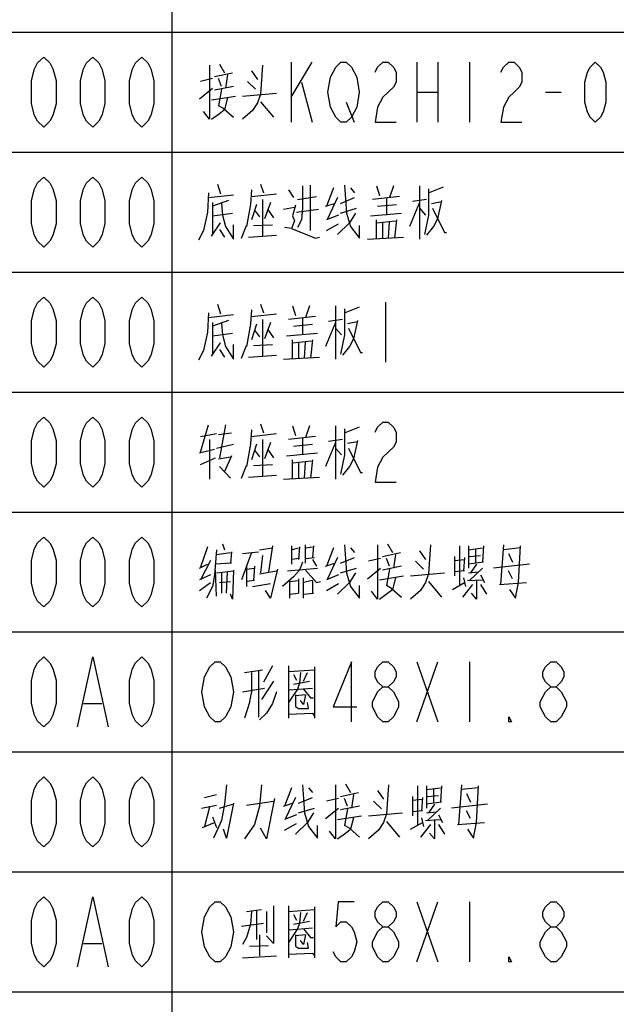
# Model space of a CAD drawing. Header units: millimetres. Extents: x 0 to 5902, y 0 to 4136.
# Tile 12 of 59: x 5081 to 5230, y 867 to 1113. Entities that reach past the tile are written whole.
import ezdxf

# ---------------------------------------------------------------- set-up
doc = ezdxf.new("R2010")
doc.units = ezdxf.units.MM
doc.header["$LTSCALE"] = 81.675
doc.layers.get('0').update_dxf_attribs({"linetype": 'CONTINUOUS'})
doc.layers.add('010008340000_DXF_TABLE', color=7, linetype='CONTINUOUS')

# ---------------------------------------------------------------- blocks, each defined once
blk = doc.blocks.new('TABLE_BL0', base_point=(5418.04, 2054.83))
at = {"layer": '010008340000_DXF_TABLE', "color": 2, "linetype": 'Continuous'}
for p, q in [((5119.17, 330.25), (5119.17, 3780.25)), ((4934.17, 1110.25), (5894.17, 1110.25)), ((4934.17, 1080.25), (5894.17, 1080.25)), ((4934.17, 1050.25), (5894.17, 1050.25)), ((4934.17, 1020.25), (5894.17, 1020.25)), ((4934.17, 990.25), (5894.17, 990.25)), ((4934.17, 960.25), (5894.17, 960.25)), ((4934.17, 930.25), (5894.17, 930.25)), ((4934.17, 900.25), (5894.17, 900.25)), ((4934.17, 870.25), (5894.17, 870.25))]:
    blk.add_line(p, q, dxfattribs=at)
at = {"layer": '010008340000_DXF_TABLE', "color": 5, "linetype": 'Continuous'}
for p, q in [((5131.04, 1102.27), (5132.29, 1100.09)), ((5148.92, 1102.75), (5148.92, 1087.75)), ((5148.92, 1094), (5154.17, 1102.75)), ((5180.42, 1102.75), (5180.42, 1087.75)), ((5185.67, 1102.75), (5185.67, 1087.75)), ((5193.54, 1102.75), (5193.54, 1087.75)), ((5129.29, 1098.64), (5126.29, 1097.92)), ((5129.79, 1099.13), (5134.29, 1100.09)), ((5131.54, 1096.71), (5130.79, 1098.64)), ((5133.04, 1099.61), (5132.54, 1096.22)), ((5139.04, 1100.58), (5140.54, 1098.4)), ((5126.04, 1093.56), (5129.29, 1096.22)), ((5134.54, 1096.71), (5129.79, 1095.74)), ((5131.54, 1095.98), (5130.79, 1091.87)), ((5140.04, 1095.98), (5138.04, 1097.92)), ((5151.54, 1097.75), (5154.17, 1087.75)), ((5129.04, 1093.32), (5135.04, 1094.29)), ((5133.04, 1093.8), (5132.29, 1090.9)), ((5136.79, 1094.29), (5145.29, 1095.01)), ((5180.42, 1095.25), (5185.67, 1095.25)), ((5212.58, 1095.25), (5216.51, 1095.25)), ((5132.04, 1091.14), (5130.79, 1091.87)), ((5132.04, 1091.14), (5134.54, 1088.96)), ((5141.29, 1092.83), (5144.54, 1088.96)), ((5162.7, 1092.75), (5164.67, 1087.75)), ((5130.54, 1072.27), (5131.29, 1069.85)), ((5141.29, 1072.27), (5142.04, 1070.09)), ((5153.79, 1060.66), (5153.79, 1072.03)), ((5159.54, 1071.3), (5157.79, 1066.71)), ((5163.79, 1071.3), (5164.79, 1070.09)), ((5170.29, 1071.79), (5171.04, 1069.37)), ((5174.54, 1071.79), (5173.54, 1068.88)), ((5181.04, 1071.79), (5181.04, 1058.48)), ((5183.29, 1070.09), (5187.04, 1071.54)), ((5128.29, 1068.88), (5134.54, 1069.61)), ((5139.04, 1069.13), (5145.29, 1069.85)), ((5148.29, 1070.82), (5149.54, 1068.88)), ((5150.54, 1068.4), (5155.29, 1069.13)), ((5160.54, 1068.88), (5158.04, 1063.56)), ((5161.29, 1067.43), (5164.79, 1068.88)), ((5176.04, 1069.13), (5169.29, 1068.4)), ((5172.79, 1068.88), (5172.79, 1064.53)), ((5133.29, 1068.16), (5129.29, 1066.71)), ((5129.29, 1067.67), (5129.29, 1059.69)), ((5140.29, 1067.19), (5139.04, 1063.32)), ((5141.79, 1068.4), (5141.79, 1059.21)), ((5143.79, 1067.67), (5142.29, 1063.56)), ((5147.04, 1065.98), (5149.79, 1066.46)), ((5157.54, 1066.71), (5159.79, 1067.43)), ((5170.54, 1066.71), (5175.29, 1067.19)), ((5181.04, 1067.67), (5178.54, 1061.63)), ((5182.79, 1068.4), (5179.29, 1067.92)), ((5184.04, 1067.43), (5186.54, 1067.92)), ((5129.29, 1064.29), (5134.29, 1065.01)), ((5139.79, 1065.74), (5141.04, 1064.04)), ((5143.04, 1065.98), (5144.54, 1063.8)), ((5150.29, 1065.25), (5155.79, 1065.98)), ((5160.79, 1064.53), (5157.79, 1063.32)), ((5161.29, 1065.01), (5165.29, 1066.22)), ((5168.79, 1064.29), (5176.54, 1065.01)), ((5181.04, 1066.22), (5182.54, 1064.53)), ((5129.04, 1059.21), (5131.29, 1062.59)), ((5136.54, 1058.72), (5137.79, 1061.87)), ((5139.54, 1061.87), (5144.29, 1062.11)), ((5157.79, 1060.66), (5160.79, 1062.35)), ((5170.29, 1058.72), (5170.29, 1063.32)), ((5170.29, 1062.59), (5175.04, 1063.08)), ((5171.79, 1062.59), (5171.79, 1058.72)), ((5173.29, 1058.72), (5173.54, 1062.84)), ((5175.29, 1063.32), (5174.79, 1058.72)), ((5131.04, 1060.9), (5132.29, 1058.96)), ((5138.29, 1058.96), (5145.29, 1059.45)), ((5149.04, 1061.14), (5155.04, 1058.72)), ((5155.04, 1058.72), (5156.04, 1058.96)), ((5168.04, 1058.48), (5177.04, 1058.96)), ((5130.54, 1042.27), (5131.29, 1039.85)), ((5141.29, 1042.27), (5142.04, 1040.09)), ((5149.29, 1041.79), (5150.04, 1039.37)), ((5153.54, 1041.79), (5152.54, 1038.88)), ((5160.04, 1041.79), (5160.04, 1028.48)), ((5172.54, 1042.75), (5172.54, 1027.75)), ((5128.29, 1038.88), (5134.54, 1039.61)), ((5139.04, 1039.13), (5145.29, 1039.85)), ((5162.29, 1040.09), (5166.04, 1041.54)), ((5133.29, 1038.16), (5129.29, 1036.71)), ((5129.29, 1037.67), (5129.29, 1029.69)), ((5140.29, 1037.19), (5139.04, 1033.32)), ((5141.79, 1038.4), (5141.79, 1029.21)), ((5143.79, 1037.67), (5142.29, 1033.56)), ((5155.04, 1039.13), (5148.29, 1038.4)), ((5149.54, 1036.71), (5154.29, 1037.19)), ((5151.79, 1038.88), (5151.79, 1034.53)), ((5160.04, 1037.67), (5157.54, 1031.63)), ((5161.79, 1038.4), (5158.29, 1037.92)), ((5163.04, 1037.43), (5165.54, 1037.92)), ((5129.29, 1034.29), (5134.29, 1035.01)), ((5139.79, 1035.74), (5141.04, 1034.04)), ((5143.04, 1035.98), (5144.54, 1033.8)), ((5147.79, 1034.29), (5155.54, 1035.01)), ((5160.04, 1036.22), (5161.54, 1034.53)), ((5129.04, 1029.21), (5131.29, 1032.59)), ((5136.54, 1028.72), (5137.79, 1031.87)), ((5139.54, 1031.87), (5144.29, 1032.11)), ((5149.29, 1028.72), (5149.29, 1033.32)), ((5149.29, 1032.59), (5154.04, 1033.08)), ((5150.79, 1032.59), (5150.79, 1028.72)), ((5152.29, 1028.72), (5152.54, 1032.84)), ((5154.29, 1033.32), (5153.79, 1028.72)), ((5131.04, 1030.9), (5132.29, 1028.96)), ((5138.29, 1028.96), (5145.29, 1029.45)), ((5147.04, 1028.48), (5156.04, 1028.96)), ((5141.29, 1012.27), (5142.04, 1010.09)), ((5126.29, 1005.25), (5128.29, 1012.03)), ((5126.29, 1009.13), (5130.29, 1009.85)), ((5130.79, 1009.61), (5134.04, 1010.09)), ((5132.54, 1012.03), (5131.04, 1003.8)), ((5139.04, 1009.13), (5145.29, 1009.85)), ((5149.29, 1011.79), (5150.04, 1009.37)), ((5153.54, 1011.79), (5152.54, 1008.88)), ((5160.04, 1011.79), (5160.04, 998.48)), ((5162.29, 1010.09), (5166.04, 1011.54)), ((5128.54, 1008.4), (5128.54, 998.48)), ((5130.29, 1006.22), (5134.54, 1007.19)), ((5140.29, 1007.19), (5139.04, 1003.32)), ((5141.79, 1008.4), (5141.79, 999.21)), ((5143.79, 1007.67), (5142.29, 1003.56)), ((5155.04, 1009.13), (5148.29, 1008.4)), ((5149.54, 1006.71), (5154.29, 1007.19)), ((5151.79, 1008.88), (5151.79, 1004.53)), ((5160.04, 1007.67), (5157.54, 1001.63)), ((5161.79, 1008.4), (5158.29, 1007.92)), ((5163.04, 1007.43), (5165.54, 1007.92)), ((5126.04, 1005.01), (5129.79, 1005.98)), ((5139.79, 1005.74), (5141.04, 1004.04)), ((5143.04, 1005.98), (5144.54, 1003.8)), ((5147.79, 1004.29), (5155.54, 1005.01)), ((5160.04, 1006.22), (5161.54, 1004.53)), ((5126.29, 1002.11), (5130.04, 1003.8)), ((5130.79, 1003.56), (5133.79, 1004.04)), ((5134.04, 1004.29), (5132.29, 1000.42)), ((5149.29, 998.72), (5149.29, 1003.32)), ((5149.29, 1002.59), (5154.04, 1003.08)), ((5150.79, 1002.59), (5150.79, 998.72)), ((5152.29, 998.72), (5152.54, 1002.84)), ((5154.29, 1003.32), (5153.79, 998.72)), ((5131.04, 1001.63), (5133.79, 998.72)), ((5136.54, 998.72), (5137.79, 1001.87)), ((5139.54, 1001.87), (5144.29, 1002.11)), ((5138.29, 998.96), (5145.29, 999.45)), ((5147.04, 998.48), (5156.04, 998.96)), ((5128.04, 981.54), (5126.29, 976.46)), ((5130.29, 979.61), (5133.79, 980.09)), ((5131.79, 982.27), (5132.29, 980.82)), ((5134.04, 980.33), (5133.79, 977.43)), ((5139.04, 980.09), (5136.54, 973.32)), ((5136.79, 979.85), (5140.79, 980.33)), ((5141.04, 980.82), (5144.29, 981.3)), ((5144.29, 981.79), (5143.29, 975.25)), ((5149.04, 981.79), (5149.04, 977.19)), ((5149.04, 980.82), (5150.79, 981.3)), ((5151.04, 981.54), (5150.79, 978.4)), ((5152.54, 977.43), (5152.54, 982.03)), ((5152.54, 981.3), (5154.29, 981.54)), ((5154.54, 981.79), (5154.29, 978.88)), ((5159.54, 981.3), (5157.79, 976.71)), ((5163.79, 981.3), (5164.79, 980.09)), ((5171.79, 979.13), (5176.29, 980.09)), ((5173.04, 982.27), (5174.29, 980.09)), ((5181.04, 980.58), (5182.54, 978.4)), ((5191.04, 981.79), (5191.04, 971.87)), ((5193.29, 981.79), (5193.29, 976.22)), ((5193.29, 980.82), (5196.79, 981.3)), ((5195.04, 981.06), (5195.04, 977.43)), ((5197.04, 981.79), (5196.79, 977.67)), ((5202.04, 982.03), (5201.29, 972.11)), ((5206.29, 981.3), (5202.04, 980.82)), ((5128.79, 978.16), (5126.29, 973.32)), ((5141.79, 979.37), (5141.29, 975.01)), ((5151.04, 978.64), (5149.04, 978.4)), ((5152.54, 978.64), (5154.79, 978.88)), ((5154.29, 978.4), (5155.29, 976.71)), ((5160.54, 978.88), (5158.04, 973.56)), ((5161.29, 977.43), (5164.79, 978.88)), ((5171.29, 978.64), (5168.29, 977.92)), ((5173.54, 976.71), (5172.79, 978.64)), ((5175.04, 979.61), (5174.54, 976.22)), ((5182.04, 975.98), (5180.04, 977.92)), ((5189.79, 979.13), (5189.79, 974.29)), ((5189.79, 978.16), (5192.29, 978.4)), ((5192.29, 978.88), (5192.04, 975.5)), ((5197.04, 977.67), (5193.29, 977.19)), ((5193.54, 979.13), (5196.29, 979.37)), ((5203.29, 979.85), (5204.29, 977.67)), ((5126.04, 976.22), (5128.04, 977.19)), ((5134.04, 977.43), (5130.04, 977.19)), ((5130.29, 969.21), (5130.04, 975.74)), ((5130.29, 975.01), (5134.54, 975.5)), ((5132.79, 969.93), (5133.04, 975.25)), ((5137.79, 976.71), (5137.79, 971.63)), ((5137.79, 975.98), (5139.79, 976.22)), ((5139.79, 976.71), (5139.54, 973.08)), ((5141.04, 974.77), (5145.29, 975.5)), ((5148.04, 975.5), (5155.54, 976.22)), ((5157.54, 976.71), (5159.79, 977.43)), ((5161.29, 975.01), (5165.29, 976.22)), ((5168.04, 973.56), (5171.29, 976.22)), ((5176.54, 976.71), (5171.79, 975.74)), ((5173.54, 975.98), (5172.79, 971.87)), ((5192.29, 975.5), (5189.79, 975.25)), ((5193.29, 975.01), (5195.79, 975.25)), ((5196.79, 976.22), (5193.54, 973.08)), ((5195.29, 977.19), (5193.79, 975.01)), ((5208.54, 977.19), (5199.54, 976.22)), ((5204.29, 973.56), (5203.29, 975.5)), ((5128.79, 974.53), (5126.04, 973.32)), ((5131.04, 972.59), (5133.79, 972.83)), ((5131.54, 975.01), (5131.54, 969.93)), ((5139.79, 973.08), (5137.79, 972.83)), ((5148.54, 972.83), (5150.79, 973.08)), ((5148.54, 973.08), (5148.54, 968.72)), ((5150.79, 973.56), (5150.79, 969.93)), ((5152.04, 968.72), (5152.04, 973.8)), ((5154.29, 973.08), (5152.04, 972.59)), ((5154.29, 973.08), (5154.29, 969.93)), ((5160.79, 974.53), (5157.79, 973.32)), ((5171.04, 973.32), (5177.04, 974.29)), ((5175.04, 973.8), (5174.29, 970.9)), ((5178.79, 974.29), (5187.29, 975.01)), ((5183.29, 972.83), (5186.54, 968.96)), ((5192.04, 973.8), (5192.54, 971.63)), ((5193.04, 973.08), (5196.79, 973.32)), ((5196.29, 974.53), (5197.29, 972.59)), ((5126.04, 970.66), (5128.79, 972.59)), ((5139.29, 971.63), (5143.79, 972.35)), ((5157.79, 970.66), (5160.79, 972.35)), ((5174.04, 971.14), (5172.79, 971.87)), ((5174.04, 971.14), (5176.54, 968.96)), ((5189.29, 970.9), (5192.29, 972.59)), ((5194.29, 972.11), (5191.79, 968.96)), ((5196.29, 972.11), (5197.79, 969.69)), ((5201.04, 972.11), (5207.79, 972.59)), ((5148.54, 969.69), (5150.79, 969.93)), ((5152.04, 969.69), (5154.54, 969.93)), ((5137.29, 950.09), (5141.79, 950.82)), ((5140.79, 950.58), (5140.79, 938.96)), ((5144.29, 951.79), (5142.04, 947.67)), ((5148.29, 951.79), (5148.29, 938.72)), ((5148.29, 950.33), (5154.79, 950.82)), ((5154.79, 951.54), (5154.79, 938.72)), ((5180.42, 952.75), (5185.67, 937.75)), ((5180.42, 937.75), (5185.67, 952.75)), ((5193.54, 952.75), (5193.54, 937.75)), ((5139.04, 950.09), (5139.04, 945.01)), ((5149.54, 949.61), (5150.29, 948.16)), ((5152.04, 947.92), (5153.04, 950.09)), ((5136.79, 945.25), (5142.29, 946.22)), ((5144.54, 947.92), (5141.54, 943.32)), ((5148.54, 945.74), (5154.29, 946.22)), ((5149.54, 947.19), (5153.54, 947.92)), ((5138.54, 942.35), (5139.04, 945.01)), ((5152.54, 944.53), (5150.04, 944.29)), ((5097, 942.34), (5101.59, 942.34)), ((5138.54, 942.59), (5137.29, 938.72)), ((5149.04, 921.3), (5147.29, 916.71)), ((5153.29, 921.3), (5154.29, 920.09)), ((5162.54, 922.27), (5163.79, 920.09)), ((5180.54, 921.79), (5180.54, 911.87)), ((5182.79, 921.79), (5182.79, 916.22)), ((5182.79, 920.82), (5186.29, 921.3)), ((5184.54, 921.06), (5184.54, 917.43)), ((5186.54, 921.79), (5186.29, 917.67)), ((5191.54, 922.03), (5190.79, 912.11)), ((5195.79, 921.3), (5191.54, 920.82)), ((5127.29, 918.88), (5130.29, 919.61)), ((5150.04, 918.88), (5147.54, 913.56)), ((5150.79, 917.43), (5154.29, 918.88)), ((5160.79, 918.64), (5157.79, 917.92)), ((5161.29, 919.13), (5165.79, 920.09)), ((5163.04, 916.71), (5162.29, 918.64)), ((5164.54, 919.61), (5164.04, 916.22)), ((5170.54, 920.58), (5172.04, 918.4)), ((5179.29, 919.13), (5179.29, 914.29)), ((5181.79, 918.88), (5181.54, 915.5)), ((5183.04, 919.13), (5185.79, 919.37)), ((5192.79, 919.85), (5193.79, 917.67)), ((5126.54, 916.22), (5130.29, 916.95)), ((5128.54, 916.46), (5127.29, 911.63)), ((5131.04, 916.22), (5134.29, 917.19)), ((5137.79, 916.95), (5144.54, 917.92)), ((5147.04, 916.71), (5149.29, 917.43)), ((5150.79, 915.01), (5154.79, 916.22)), ((5157.54, 913.56), (5160.79, 916.22)), ((5166.04, 916.71), (5161.29, 915.74)), ((5171.54, 915.98), (5169.54, 917.92)), ((5179.29, 918.16), (5181.79, 918.4)), ((5186.54, 917.67), (5182.79, 917.19)), ((5186.29, 916.22), (5183.04, 913.08)), ((5184.79, 917.19), (5183.29, 915.01)), ((5198.04, 917.19), (5189.04, 916.22)), ((5129.29, 914.04), (5130.29, 911.38)), ((5150.29, 914.53), (5147.29, 913.32)), ((5160.54, 913.32), (5166.54, 914.29)), ((5163.04, 915.98), (5162.29, 911.87)), ((5164.54, 913.8), (5163.79, 910.9)), ((5168.29, 914.29), (5176.79, 915.01)), ((5181.79, 915.5), (5179.29, 915.25)), ((5181.54, 913.8), (5182.04, 911.63)), ((5182.79, 915.01), (5185.29, 915.25)), ((5185.79, 914.53), (5186.79, 912.59)), ((5193.79, 913.56), (5192.79, 915.5)), ((5126.79, 911.38), (5129.79, 912.59)), ((5147.29, 910.66), (5150.29, 912.35)), ((5163.54, 911.14), (5162.29, 911.87)), ((5163.54, 911.14), (5166.04, 908.96)), ((5172.79, 912.83), (5176.04, 908.96)), ((5178.79, 910.9), (5181.79, 912.59)), ((5183.79, 912.11), (5181.29, 908.96)), ((5182.54, 913.08), (5186.29, 913.32)), ((5185.79, 912.11), (5187.29, 909.69)), ((5190.54, 912.11), (5197.29, 912.59)), ((5148.29, 891.79), (5148.29, 878.72)), ((5154.79, 891.54), (5154.79, 878.72)), ((5180.42, 892.75), (5185.67, 877.75)), ((5180.42, 877.75), (5185.67, 892.75)), ((5193.54, 892.75), (5193.54, 877.75)), ((5137.79, 890.34), (5141.54, 890.82)), ((5140.29, 890.58), (5140.29, 883.32)), ((5142.79, 890.34), (5142.79, 885.01)), ((5148.29, 890.34), (5154.79, 890.82)), ((5149.54, 889.61), (5150.29, 888.16)), ((5152.04, 887.92), (5153.04, 890.09)), ((5136.54, 886.71), (5142.04, 887.43)), ((5149.54, 887.19), (5153.54, 887.92)), ((5141.04, 884.53), (5141.04, 879.21)), ((5148.54, 885.74), (5154.29, 886.22)), ((5152.54, 884.53), (5150.04, 884.29)), ((5097, 882.34), (5101.59, 882.34)), ((5138.54, 881.63), (5143.29, 881.87)), ((5136.79, 878.72), (5145.29, 879.21))]:
    blk.add_line(p, q, dxfattribs=at)
for points in [[(5087.04, 1086.5), (5085.51, 1087.96), (5084.75, 1089.42), (5083.98, 1092.34), (5083.98, 1098.17), (5084.75, 1101.09), (5085.51, 1102.55), (5087.04, 1104), (5088.58, 1102.55), (5089.34, 1101.09), (5090.11, 1098.17), (5090.11, 1092.34), (5089.34, 1089.42), (5088.58, 1087.96), (5087.04, 1086.5)], [(5099.29, 1086.5), (5097.76, 1087.96), (5097, 1089.42), (5096.23, 1092.34), (5096.23, 1098.17), (5097, 1101.09), (5097.76, 1102.55), (5099.29, 1104), (5100.83, 1102.55), (5101.59, 1101.09), (5102.36, 1098.17), (5102.36, 1092.34), (5101.59, 1089.42), (5100.83, 1087.96), (5099.29, 1086.5)], [(5111.54, 1086.5), (5110.01, 1087.96), (5109.25, 1089.42), (5108.48, 1092.34), (5108.48, 1098.17), (5109.25, 1101.09), (5110.01, 1102.55), (5111.54, 1104), (5113.08, 1102.55), (5113.84, 1101.09), (5114.61, 1098.17), (5114.61, 1092.34), (5113.84, 1089.42), (5113.08, 1087.96), (5111.54, 1086.5)], [(5128.54, 1102.03), (5128.54, 1088.48), (5127.04, 1090.42)], [(5141.79, 1102.03), (5141.29, 1094.77), (5140.54, 1092.59), (5139.29, 1090.66), (5136.79, 1088.48)], [(5164.67, 1090.25), (5164.01, 1089), (5162.7, 1087.75), (5161.39, 1087.75), (5160.08, 1089), (5159.42, 1090.25), (5158.76, 1091.5), (5158.11, 1095.25), (5158.76, 1099), (5159.42, 1100.25), (5160.08, 1101.5), (5161.39, 1102.75), (5162.7, 1102.75), (5164.01, 1101.5), (5164.67, 1100.25), (5165.33, 1099), (5165.98, 1095.25), (5165.33, 1091.5), (5164.67, 1090.25)], [(5169.92, 1100.25), (5170.58, 1101.5), (5171.89, 1102.75), (5173.2, 1102.75), (5174.51, 1101.5), (5175.17, 1100.25), (5175.17, 1097.75), (5174.51, 1096.5), (5173.2, 1095.25), (5171.89, 1094), (5170.58, 1091.5), (5169.92, 1087.75), (5175.17, 1087.75)], [(5201.42, 1100.25), (5202.08, 1101.5), (5203.39, 1102.75), (5204.7, 1102.75), (5206.01, 1101.5), (5206.67, 1100.25), (5206.67, 1097.75), (5206.01, 1096.5), (5204.7, 1095.25), (5203.39, 1094), (5202.08, 1091.5), (5201.42, 1087.75), (5206.67, 1087.75)], [(5225.04, 1087.75), (5223.73, 1089), (5223.08, 1090.25), (5222.42, 1092.75), (5222.42, 1097.75), (5223.08, 1100.25), (5223.73, 1101.5), (5225.04, 1102.75), (5226.36, 1101.5), (5227.01, 1100.25), (5227.67, 1097.75), (5227.67, 1092.75), (5227.01, 1090.25), (5226.36, 1089), (5225.04, 1087.75)], [(5129.04, 1088.48), (5131.04, 1089.93), (5132.29, 1090.9)], [(5087.04, 1056.5), (5085.51, 1057.96), (5084.75, 1059.42), (5083.98, 1062.34), (5083.98, 1068.17), (5084.75, 1071.09), (5085.51, 1072.55), (5087.04, 1074), (5088.58, 1072.55), (5089.34, 1071.09), (5090.11, 1068.17), (5090.11, 1062.34), (5089.34, 1059.42), (5088.58, 1057.96), (5087.04, 1056.5)], [(5099.29, 1056.5), (5097.76, 1057.96), (5097, 1059.42), (5096.23, 1062.34), (5096.23, 1068.17), (5097, 1071.09), (5097.76, 1072.55), (5099.29, 1074), (5100.83, 1072.55), (5101.59, 1071.09), (5102.36, 1068.17), (5102.36, 1062.34), (5101.59, 1059.42), (5100.83, 1057.96), (5099.29, 1056.5)], [(5111.54, 1056.5), (5110.01, 1057.96), (5109.25, 1059.42), (5108.48, 1062.34), (5108.48, 1068.17), (5109.25, 1071.09), (5110.01, 1072.55), (5111.54, 1074), (5113.08, 1072.55), (5113.84, 1071.09), (5114.61, 1068.17), (5114.61, 1062.34), (5113.84, 1059.42), (5113.08, 1057.96), (5111.54, 1056.5)], [(5151.79, 1071.79), (5151.79, 1066.22), (5151.54, 1063.32), (5150.54, 1061.38)], [(5162.29, 1072.03), (5162.79, 1065.01), (5163.79, 1061.63)], [(5128.29, 1070.09), (5128.04, 1065.25), (5127.04, 1060.66), (5125.79, 1058.24)], [(5139.04, 1070.82), (5138.79, 1067.19), (5137.79, 1061.63)], [(5183.29, 1071.06), (5183.29, 1064.53), (5182.29, 1059.69)], [(5131.54, 1067.43), (5131.79, 1064.53), (5132.54, 1061.63), (5134.54, 1058.48), (5134.54, 1062.11)], [(5150.04, 1066.95), (5149.29, 1064.29), (5149.79, 1063.08), (5149.04, 1061.14), (5147.29, 1061.38)], [(5186.54, 1068.16), (5185.54, 1063.56), (5184.54, 1061.63), (5182.79, 1059.45)], [(5165.04, 1065.01), (5163.54, 1062.59), (5160.54, 1059.69)], [(5184.29, 1066.22), (5187.29, 1060.17), (5187.79, 1060.17)], [(5163.79, 1061.63), (5166.04, 1058.72), (5166.04, 1061.87)], [(5087.04, 1026.5), (5085.51, 1027.96), (5084.75, 1029.42), (5083.98, 1032.34), (5083.98, 1038.17), (5084.75, 1041.09), (5085.51, 1042.55), (5087.04, 1044), (5088.58, 1042.55), (5089.34, 1041.09), (5090.11, 1038.17), (5090.11, 1032.34), (5089.34, 1029.42), (5088.58, 1027.96), (5087.04, 1026.5)], [(5099.29, 1026.5), (5097.76, 1027.96), (5097, 1029.42), (5096.23, 1032.34), (5096.23, 1038.17), (5097, 1041.09), (5097.76, 1042.55), (5099.29, 1044), (5100.83, 1042.55), (5101.59, 1041.09), (5102.36, 1038.17), (5102.36, 1032.34), (5101.59, 1029.42), (5100.83, 1027.96), (5099.29, 1026.5)], [(5111.54, 1026.5), (5110.01, 1027.96), (5109.25, 1029.42), (5108.48, 1032.34), (5108.48, 1038.17), (5109.25, 1041.09), (5110.01, 1042.55), (5111.54, 1044), (5113.08, 1042.55), (5113.84, 1041.09), (5114.61, 1038.17), (5114.61, 1032.34), (5113.84, 1029.42), (5113.08, 1027.96), (5111.54, 1026.5)], [(5128.29, 1040.09), (5128.04, 1035.25), (5127.04, 1030.66), (5125.79, 1028.24)], [(5139.04, 1040.82), (5138.79, 1037.19), (5137.79, 1031.63)], [(5162.29, 1041.06), (5162.29, 1034.53), (5161.29, 1029.69)], [(5131.54, 1037.43), (5131.79, 1034.53), (5132.54, 1031.63), (5134.54, 1028.48), (5134.54, 1032.11)], [(5165.54, 1038.16), (5164.54, 1033.56), (5163.54, 1031.63), (5161.79, 1029.45)], [(5163.29, 1036.22), (5166.29, 1030.17), (5166.79, 1030.17)], [(5087.04, 996.5), (5085.51, 997.96), (5084.75, 999.42), (5083.98, 1002.34), (5083.98, 1008.17), (5084.75, 1011.09), (5085.51, 1012.55), (5087.04, 1014), (5088.58, 1012.55), (5089.34, 1011.09), (5090.11, 1008.17), (5090.11, 1002.34), (5089.34, 999.42), (5088.58, 997.96), (5087.04, 996.5)], [(5099.29, 996.5), (5097.76, 997.96), (5097, 999.42), (5096.23, 1002.34), (5096.23, 1008.17), (5097, 1011.09), (5097.76, 1012.55), (5099.29, 1014), (5100.83, 1012.55), (5101.59, 1011.09), (5102.36, 1008.17), (5102.36, 1002.34), (5101.59, 999.42), (5100.83, 997.96), (5099.29, 996.5)], [(5111.54, 996.5), (5110.01, 997.96), (5109.25, 999.42), (5108.48, 1002.34), (5108.48, 1008.17), (5109.25, 1011.09), (5110.01, 1012.55), (5111.54, 1014), (5113.08, 1012.55), (5113.84, 1011.09), (5114.61, 1008.17), (5114.61, 1002.34), (5113.84, 999.42), (5113.08, 997.96), (5111.54, 996.5)], [(5169.92, 1010.25), (5170.58, 1011.5), (5171.89, 1012.75), (5173.2, 1012.75), (5174.51, 1011.5), (5175.17, 1010.25), (5175.17, 1007.75), (5174.51, 1006.5), (5173.2, 1005.25), (5171.89, 1004), (5170.58, 1001.5), (5169.92, 997.75), (5175.17, 997.75)], [(5139.04, 1010.82), (5138.79, 1007.19), (5137.79, 1001.63)], [(5162.29, 1011.06), (5162.29, 1004.53), (5161.29, 999.69)], [(5165.54, 1008.16), (5164.54, 1003.56), (5163.54, 1001.63), (5161.79, 999.45)], [(5163.29, 1006.22), (5166.29, 1000.17), (5166.79, 1000.17)], [(5087.04, 966.5), (5085.51, 967.96), (5084.75, 969.42), (5083.98, 972.34), (5083.98, 978.17), (5084.75, 981.09), (5085.51, 982.55), (5087.04, 984), (5088.58, 982.55), (5089.34, 981.09), (5090.11, 978.17), (5090.11, 972.34), (5089.34, 969.42), (5088.58, 967.96), (5087.04, 966.5)], [(5099.29, 966.5), (5097.76, 967.96), (5097, 969.42), (5096.23, 972.34), (5096.23, 978.17), (5097, 981.09), (5097.76, 982.55), (5099.29, 984), (5100.83, 982.55), (5101.59, 981.09), (5102.36, 978.17), (5102.36, 972.34), (5101.59, 969.42), (5100.83, 967.96), (5099.29, 966.5)], [(5111.54, 966.5), (5110.01, 967.96), (5109.25, 969.42), (5108.48, 972.34), (5108.48, 978.17), (5109.25, 981.09), (5110.01, 982.55), (5111.54, 984), (5113.08, 982.55), (5113.84, 981.09), (5114.61, 978.17), (5114.61, 972.34), (5113.84, 969.42), (5113.08, 967.96), (5111.54, 966.5)], [(5130.29, 980.82), (5129.79, 974.53), (5129.29, 971.63), (5127.79, 968.72)], [(5162.29, 982.03), (5162.79, 975.01), (5163.79, 971.63)], [(5170.54, 982.03), (5170.54, 968.48), (5169.04, 970.42)], [(5183.79, 982.03), (5183.29, 974.77), (5182.54, 972.59), (5181.29, 970.66), (5178.79, 968.48)], [(5203.54, 970.9), (5205.04, 968.72), (5205.79, 972.59), (5206.29, 981.79)], [(5151.79, 977.67), (5151.04, 975.74), (5149.54, 974.04), (5146.79, 971.63)], [(5134.54, 975.74), (5134.29, 968.48), (5133.79, 969.69)], [(5145.54, 975.98), (5143.79, 968.72), (5142.54, 970.66)], [(5152.54, 975.74), (5155.29, 972.59), (5156.29, 972.83)], [(5165.04, 975.01), (5163.54, 972.59), (5160.54, 969.69)], [(5195.29, 973.32), (5195.29, 968.48), (5194.04, 969.93)], [(5163.79, 971.63), (5166.04, 968.72), (5166.04, 971.87)], [(5171.04, 968.48), (5173.04, 969.93), (5174.29, 970.9)], [(5087.04, 936.5), (5085.51, 937.96), (5084.75, 939.42), (5083.98, 942.34), (5083.98, 948.17), (5084.75, 951.09), (5085.51, 952.55), (5087.04, 954), (5088.58, 952.55), (5089.34, 951.09), (5090.11, 948.17), (5090.11, 942.34), (5089.34, 939.42), (5088.58, 937.96), (5087.04, 936.5)], [(5095.47, 936.5), (5099.29, 954), (5103.12, 936.5)], [(5111.54, 936.5), (5110.01, 937.96), (5109.25, 939.42), (5108.48, 942.34), (5108.48, 948.17), (5109.25, 951.09), (5110.01, 952.55), (5111.54, 954), (5113.08, 952.55), (5113.84, 951.09), (5114.61, 948.17), (5114.61, 942.34), (5113.84, 939.42), (5113.08, 937.96), (5111.54, 936.5)], [(5133.17, 940.25), (5132.51, 939), (5131.2, 937.75), (5129.89, 937.75), (5128.58, 939), (5127.92, 940.25), (5127.26, 941.5), (5126.61, 945.25), (5127.26, 949), (5127.92, 950.25), (5128.58, 951.5), (5129.89, 952.75), (5131.2, 952.75), (5132.51, 951.5), (5133.17, 950.25), (5133.83, 949), (5134.48, 945.25), (5133.83, 941.5), (5133.17, 940.25)], [(5164.01, 937.75), (5164.01, 952.75), (5159.42, 941.5), (5165.33, 941.5)], [(5171.89, 946.5), (5170.58, 947.75), (5169.92, 949), (5169.92, 950.25), (5170.58, 951.5), (5171.89, 952.75), (5173.2, 952.75), (5174.51, 951.5), (5175.17, 950.25), (5175.17, 949), (5174.51, 947.75), (5173.2, 946.5)], [(5213.89, 946.5), (5212.58, 947.75), (5211.92, 949), (5211.92, 950.25), (5212.58, 951.5), (5213.89, 952.75), (5215.2, 952.75), (5216.51, 951.5), (5217.17, 950.25), (5217.17, 949), (5216.51, 947.75), (5215.2, 946.5)], [(5151.29, 950.09), (5151.04, 947.43), (5150.54, 945.98), (5148.29, 942.59)], [(5152.04, 945.98), (5153.79, 943.8), (5154.54, 943.8)], [(5171.89, 937.75), (5170.58, 939), (5169.92, 940.25), (5169.26, 941.5), (5169.26, 942.75), (5169.92, 944), (5170.58, 945.25), (5171.89, 946.5), (5173.2, 946.5), (5174.51, 945.25), (5175.17, 944), (5175.83, 942.75), (5175.83, 941.5), (5175.17, 940.25), (5174.51, 939), (5173.2, 937.75), (5171.89, 937.75)], [(5213.89, 937.75), (5212.58, 939), (5211.92, 940.25), (5211.26, 941.5), (5211.26, 942.75), (5211.92, 944), (5212.58, 945.25), (5213.89, 946.5), (5215.2, 946.5), (5216.51, 945.25), (5217.17, 944), (5217.83, 942.75), (5217.83, 941.5), (5217.17, 940.25), (5216.51, 939), (5215.2, 937.75), (5213.89, 937.75)], [(5145.29, 945.25), (5144.29, 942.35), (5142.79, 939.93), (5141.04, 938.24)], [(5150.04, 944.53), (5150.04, 941.63), (5150.79, 941.14), (5153.29, 941.14), (5153.04, 942.59)], [(5152.54, 944.53), (5152.04, 942.11), (5151.29, 943.08)], [(5148.29, 939.69), (5154.29, 939.93), (5154.79, 939.21)], [(5204.04, 937.75), (5203.39, 937.75), (5203.39, 939), (5204.04, 937.75)], [(5087.04, 906.5), (5085.51, 907.96), (5084.75, 909.42), (5083.98, 912.34), (5083.98, 918.17), (5084.75, 921.09), (5085.51, 922.55), (5087.04, 924), (5088.58, 922.55), (5089.34, 921.09), (5090.11, 918.17), (5090.11, 912.34), (5089.34, 909.42), (5088.58, 907.96), (5087.04, 906.5)], [(5099.29, 906.5), (5097.76, 907.96), (5097, 909.42), (5096.23, 912.34), (5096.23, 918.17), (5097, 921.09), (5097.76, 922.55), (5099.29, 924), (5100.83, 922.55), (5101.59, 921.09), (5102.36, 918.17), (5102.36, 912.34), (5101.59, 909.42), (5100.83, 907.96), (5099.29, 906.5)], [(5111.54, 906.5), (5110.01, 907.96), (5109.25, 909.42), (5108.48, 912.34), (5108.48, 918.17), (5109.25, 921.09), (5110.01, 922.55), (5111.54, 924), (5113.08, 922.55), (5113.84, 921.09), (5114.61, 918.17), (5114.61, 912.34), (5113.84, 909.42), (5113.08, 907.96), (5111.54, 906.5)], [(5132.79, 922.03), (5132.29, 917.19), (5131.54, 913.08), (5129.54, 908.72)], [(5141.54, 922.03), (5141.04, 916.71), (5139.79, 912.11), (5137.29, 908.48)], [(5151.79, 922.03), (5152.29, 915.01), (5153.29, 911.63)], [(5160.04, 922.03), (5160.04, 908.48), (5158.54, 910.42)], [(5173.29, 922.03), (5172.79, 914.77), (5172.04, 912.59), (5170.79, 910.66), (5168.29, 908.48)], [(5193.04, 910.9), (5194.54, 908.72), (5195.29, 912.59), (5195.79, 921.79)], [(5144.79, 918.64), (5142.79, 908.48), (5141.29, 911.14)], [(5134.54, 917.43), (5132.79, 908.72), (5132.04, 910.9)], [(5154.54, 915.01), (5153.04, 912.59), (5150.04, 909.69)], [(5153.29, 911.63), (5155.54, 908.72), (5155.54, 911.87)], [(5184.79, 913.32), (5184.79, 908.48), (5183.54, 909.93)], [(5160.54, 908.48), (5162.54, 909.93), (5163.79, 910.9)], [(5087.04, 876.5), (5085.51, 877.96), (5084.75, 879.42), (5083.98, 882.34), (5083.98, 888.17), (5084.75, 891.09), (5085.51, 892.55), (5087.04, 894), (5088.58, 892.55), (5089.34, 891.09), (5090.11, 888.17), (5090.11, 882.34), (5089.34, 879.42), (5088.58, 877.96), (5087.04, 876.5)], [(5095.47, 876.5), (5099.29, 894), (5103.12, 876.5)], [(5111.54, 876.5), (5110.01, 877.96), (5109.25, 879.42), (5108.48, 882.34), (5108.48, 888.17), (5109.25, 891.09), (5110.01, 892.55), (5111.54, 894), (5113.08, 892.55), (5113.84, 891.09), (5114.61, 888.17), (5114.61, 882.34), (5113.84, 879.42), (5113.08, 877.96), (5111.54, 876.5)], [(5133.17, 880.25), (5132.51, 879), (5131.2, 877.75), (5129.89, 877.75), (5128.58, 879), (5127.92, 880.25), (5127.26, 881.5), (5126.61, 885.25), (5127.26, 889), (5127.92, 890.25), (5128.58, 891.5), (5129.89, 892.75), (5131.2, 892.75), (5132.51, 891.5), (5133.17, 890.25), (5133.83, 889), (5134.48, 885.25), (5133.83, 881.5), (5133.17, 880.25)], [(5144.54, 891.79), (5144.54, 882.35), (5142.79, 884.29)], [(5164.67, 892.75), (5160.73, 892.75), (5160.08, 886.5), (5161.39, 887.75), (5162.7, 887.75), (5164.01, 886.5), (5164.67, 885.25), (5165.33, 882.75), (5164.67, 880.25), (5164.01, 879), (5162.7, 877.75), (5161.39, 877.75), (5160.08, 879), (5159.42, 880.25)], [(5171.89, 886.5), (5170.58, 887.75), (5169.92, 889), (5169.92, 890.25), (5170.58, 891.5), (5171.89, 892.75), (5173.2, 892.75), (5174.51, 891.5), (5175.17, 890.25), (5175.17, 889), (5174.51, 887.75), (5173.2, 886.5)], [(5213.89, 886.5), (5212.58, 887.75), (5211.92, 889), (5211.92, 890.25), (5212.58, 891.5), (5213.89, 892.75), (5215.2, 892.75), (5216.51, 891.5), (5217.17, 890.25), (5217.17, 889), (5216.51, 887.75), (5215.2, 886.5)], [(5139.04, 890.34), (5138.79, 887.19), (5137.79, 883.8), (5136.79, 882.11)], [(5151.29, 890.09), (5151.04, 887.43), (5150.54, 885.98), (5148.29, 882.59)], [(5171.89, 877.75), (5170.58, 879), (5169.92, 880.25), (5169.26, 881.5), (5169.26, 882.75), (5169.92, 884), (5170.58, 885.25), (5171.89, 886.5), (5173.2, 886.5), (5174.51, 885.25), (5175.17, 884), (5175.83, 882.75), (5175.83, 881.5), (5175.17, 880.25), (5174.51, 879), (5173.2, 877.75), (5171.89, 877.75)], [(5213.89, 877.75), (5212.58, 879), (5211.92, 880.25), (5211.26, 881.5), (5211.26, 882.75), (5211.92, 884), (5212.58, 885.25), (5213.89, 886.5), (5215.2, 886.5), (5216.51, 885.25), (5217.17, 884), (5217.83, 882.75), (5217.83, 881.5), (5217.17, 880.25), (5216.51, 879), (5215.2, 877.75), (5213.89, 877.75)], [(5150.04, 884.53), (5150.04, 881.63), (5150.79, 881.14), (5153.29, 881.14), (5153.04, 882.59)], [(5152.54, 884.53), (5152.04, 882.11), (5151.29, 883.08)], [(5152.04, 885.98), (5153.79, 883.8), (5154.54, 883.8)], [(5148.29, 879.69), (5154.29, 879.93), (5154.79, 879.21)], [(5204.04, 877.75), (5203.39, 877.75), (5203.39, 879), (5204.04, 877.75)]]:
    blk.add_lwpolyline(points, dxfattribs=at)

msp = doc.modelspace()

# ---------------------------------------------------------------- block references
msp.add_blockref('TABLE_BL0', (5418.044, 2054.831))

doc.saveas('drawing.dxf')
